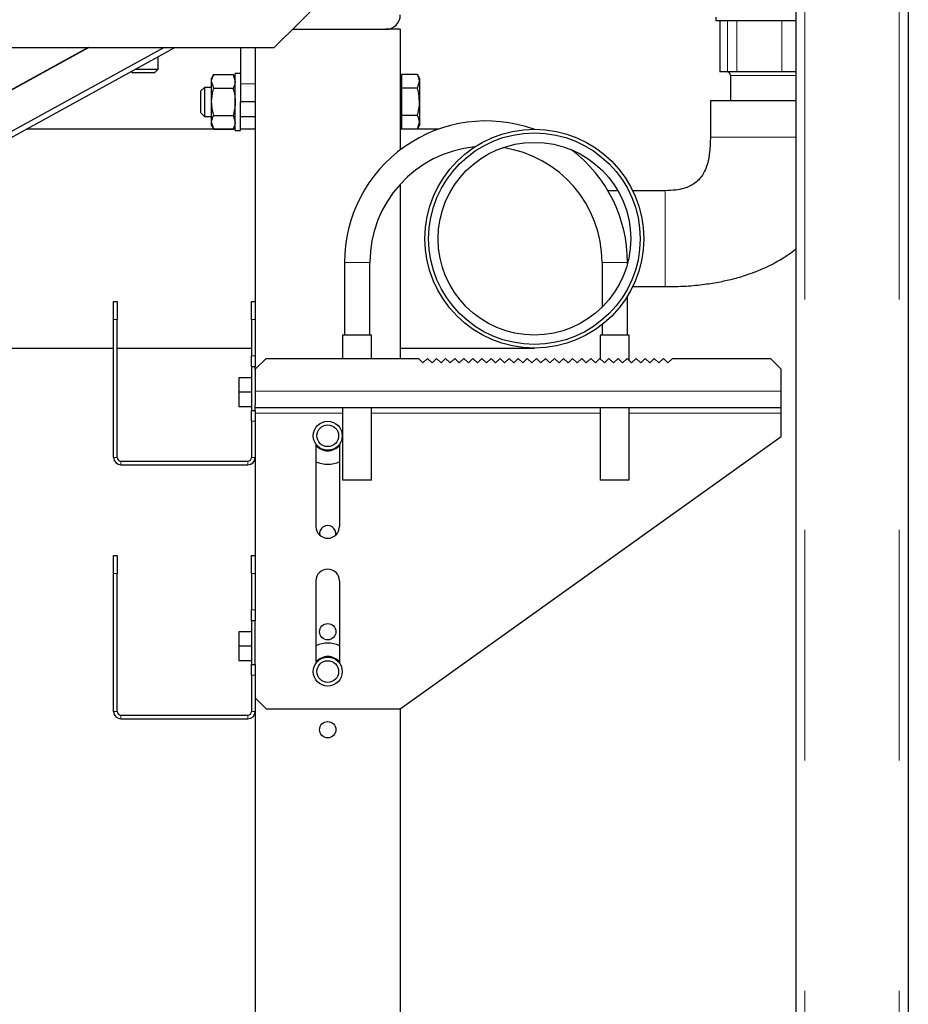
# Model space of a CAD drawing. Header units: millimetres. Extents: x 30 to 245, y 63 to 147.
# Tile 30 of 67: x 120.29 to 125.18, y 68.05 to 73.48. Entities that reach past the tile are written whole.
import ezdxf

# ---------------------------------------------------------------- set-up
doc = ezdxf.new("R2010")
doc.units = ezdxf.units.MM
doc.linetypes.add('PHANTOM', pattern=[12.7, 6.35, -1.27, 1.27, -1.27, 1.27, -1.27])

msp = doc.modelspace()

# ---------------------------------------------------------------- linework, layer by layer
at = {"color": 7, "linetype": 'Continuous', "lineweight": 25}
for p, q in [((124.5635, 90.9593), (124.5635, 65.8897)), ((125.1835, 90.9735), (125.1835, 65.8935)), ((121.6885, 73.3234), (122.1885, 73.8192)), ((124.1225, 73.4895), (124.1225, 73.4695)), ((121.7894, 73.4235), (122.3035, 73.4235)), ((122.3835, 73.4235), (122.3035, 73.4235)), ((122.3835, 73.4235), (122.3835, 72.7592)), ((124.5635, 73.4695), (124.1225, 73.4695)), ((124.1442, 73.4695), (124.1442, 73.1895)), ((119.9825, 73.3234), (121.6885, 73.3234)), ((119.9933, 72.6927), (121.1411, 73.3234)), ((120.6635, 73.3234), (120.0825, 73.0042)), ((120.6661, 73.3234), (120.0825, 73.0028)), ((121.0813, 73.3234), (120.0825, 72.7746)), ((121.5035, 73.3234), (121.5035, 73.1235)), ((121.5835, 73.3234), (121.5835, 71.9235)), ((121.0485, 73.2035), (121.0485, 73.2726)), ((120.9007, 73.1913), (120.9085, 73.1835)), ((121.0285, 73.1835), (120.9085, 73.1835)), ((120.9227, 73.2035), (121.0485, 73.2035)), ((121.0285, 73.1835), (121.0485, 73.2035)), ((121.3551, 73.1736), (121.3435, 73.1535)), ((121.3435, 73.136), (121.3435, 73.1535)), ((121.3551, 73.1736), (121.4619, 73.1736)), ((121.4735, 73.1535), (121.4619, 73.1736)), ((121.4619, 73.1736), (121.4735, 73.136)), ((121.5035, 73.1805), (121.4735, 73.1805)), ((121.4735, 72.8665), (121.4735, 73.1805)), ((122.3895, 73.1535), (122.3835, 73.1535)), ((122.3895, 73.1736), (122.3895, 73.136)), ((122.4779, 73.1736), (122.3895, 73.1736)), ((122.4895, 73.1535), (122.4779, 73.1736)), ((122.4895, 73.1535), (122.4895, 73.136)), ((124.1452, 73.1895), (124.1442, 73.1895)), ((124.1878, 73.1895), (124.1452, 73.1895)), ((124.2384, 73.1895), (124.1878, 73.1895)), ((124.2035, 73.1695), (124.2035, 73.0295)), ((124.4867, 73.1895), (124.2384, 73.1895)), ((124.5635, 73.1895), (124.4867, 73.1895)), ((121.3035, 73.1035), (121.2835, 73.0835)), ((121.3435, 73.1035), (121.3035, 73.1035)), ((121.3035, 73.1035), (121.3035, 72.9435)), ((121.3435, 73.0235), (121.3435, 73.136)), ((121.3551, 73.0985), (121.3435, 73.136)), ((121.3551, 73.0985), (121.4619, 73.0985)), ((121.5035, 73.1235), (121.5035, 73.0235)), ((122.3895, 73.136), (122.3895, 73.0985)), ((122.4779, 73.0985), (122.3895, 73.0985)), ((122.3895, 73.0985), (122.3895, 73.0235)), ((122.4779, 73.0985), (122.4895, 73.136)), ((122.4895, 73.136), (122.4895, 73.0235)), ((121.2835, 72.9635), (121.2835, 73.0835)), ((121.3435, 72.9109), (121.3435, 73.0235)), ((121.5035, 72.8665), (121.5035, 73.0235)), ((121.5835, 73.0235), (121.5035, 73.0235)), ((122.3895, 73.0235), (122.3895, 72.9484)), ((122.4895, 73.0235), (122.4895, 72.9109)), ((124.0925, 73.0295), (124.0925, 72.8295)), ((124.4725, 73.0295), (124.0925, 73.0295)), ((124.5635, 73.0295), (124.4725, 73.0295)), ((121.2835, 72.9635), (121.3035, 72.9435)), ((121.3035, 72.9435), (121.3435, 72.9435)), ((121.3551, 72.9484), (121.4619, 72.9484)), ((121.4619, 72.9484), (121.4735, 72.9109)), ((121.5035, 72.9435), (121.5835, 72.9435)), ((122.4779, 72.9484), (122.3895, 72.9484)), ((122.3895, 72.9484), (122.3895, 72.9109)), ((121.3551, 72.8734), (121.3435, 72.9109)), ((121.3435, 72.8935), (121.3435, 72.9109)), ((121.3435, 72.8935), (121.3551, 72.8734)), ((121.4619, 72.8734), (121.4735, 72.8935)), ((122.3835, 72.8935), (122.3895, 72.8935)), ((122.3895, 72.9109), (122.3895, 72.8734)), ((122.4779, 72.8734), (122.4895, 72.9109)), ((122.4779, 72.8734), (122.4895, 72.8935)), ((122.4895, 72.9109), (122.4895, 72.8935)), ((121.4735, 72.8725), (120.3204, 72.8725)), ((121.3551, 72.8734), (121.4619, 72.8734)), ((121.4735, 72.8665), (121.5035, 72.8665)), ((121.5835, 72.8725), (121.5035, 72.8725)), ((122.5921, 72.8725), (122.3835, 72.8725)), ((122.4779, 72.8734), (122.3895, 72.8734)), ((123.1225, 72.8725), (123.1192, 72.8725)), ((122.3835, 72.5704), (122.3835, 71.61)), ((123.583, 72.5339), (123.5279, 72.5339)), ((123.8425, 72.5339), (123.6645, 72.5339)), ((122.0756, 72.1383), (122.0756, 71.7383)), ((122.2156, 71.7383), (122.2156, 72.1383)), ((123.4956, 72.1383), (123.4956, 71.8917)), ((123.6356, 72.1329), (123.6356, 72.1383)), ((123.6645, 72.0051), (123.8425, 72.0051)), ((120.8035, 71.9235), (120.8235, 71.9235)), ((120.8035, 71.8235), (120.8035, 71.9235)), ((120.8235, 71.9235), (120.8235, 71.8235)), ((121.5635, 71.9235), (121.5835, 71.9235)), ((121.5635, 71.8235), (121.5635, 71.9235)), ((121.5835, 71.9235), (121.5835, 71.8235)), ((123.6356, 71.7383), (123.6356, 71.9528)), ((120.8035, 71.0635), (120.8035, 71.8235)), ((120.8235, 71.0635), (120.8235, 71.8235)), ((121.5635, 71.8235), (121.5635, 71.6235)), ((121.5835, 71.8235), (121.5835, 71.6235)), ((123.4956, 71.7958), (123.4956, 71.7383)), ((122.0656, 71.7383), (122.0656, 71.61)), ((122.2256, 71.7383), (122.0656, 71.7383)), ((122.2256, 71.61), (122.2256, 71.7383)), ((123.4856, 71.7383), (123.4856, 71.6079)), ((123.5656, 71.7383), (123.4856, 71.7383)), ((123.6456, 71.7383), (123.5656, 71.7383)), ((123.6456, 71.5979), (123.6456, 71.7383)), ((119.3225, 71.6665), (120.8035, 71.6665)), ((120.8235, 71.6665), (121.5635, 71.6665)), ((122.3835, 71.6665), (123.1225, 71.6665)), ((121.5635, 71.5635), (121.5635, 71.6235)), ((121.5835, 71.6235), (121.5835, 71.5635)), ((121.6435, 71.61), (121.5835, 71.55)), ((121.6435, 71.61), (122.4835, 71.61)), ((122.4835, 71.61), (122.5085, 71.585)), ((122.5085, 71.585), (122.5335, 71.61)), ((122.5335, 71.61), (122.5585, 71.585)), ((122.5585, 71.585), (122.5835, 71.61)), ((122.5835, 71.61), (122.6085, 71.585)), ((122.6085, 71.585), (122.6335, 71.61)), ((122.6335, 71.61), (122.6585, 71.585)), ((122.6585, 71.585), (122.6835, 71.61)), ((122.6835, 71.61), (122.7085, 71.585)), ((122.7085, 71.585), (122.7335, 71.61)), ((122.7335, 71.61), (122.7585, 71.585)), ((122.7585, 71.585), (122.7835, 71.61)), ((122.7835, 71.61), (122.8085, 71.585)), ((122.8085, 71.585), (122.8335, 71.61)), ((122.8335, 71.61), (122.8585, 71.585)), ((122.8585, 71.585), (122.8835, 71.61)), ((122.8835, 71.61), (122.9085, 71.585)), ((122.9085, 71.585), (122.9335, 71.61)), ((122.9335, 71.61), (122.9585, 71.585)), ((122.9585, 71.585), (122.9835, 71.61)), ((122.9835, 71.61), (123.0085, 71.585)), ((123.0085, 71.585), (123.0335, 71.61)), ((123.0335, 71.61), (123.0585, 71.585)), ((123.0585, 71.585), (123.0835, 71.61)), ((123.0835, 71.61), (123.1085, 71.585)), ((123.1085, 71.585), (123.1335, 71.61)), ((123.1335, 71.61), (123.1585, 71.585)), ((123.1585, 71.585), (123.1835, 71.61)), ((123.1835, 71.61), (123.2085, 71.585)), ((123.2085, 71.585), (123.2335, 71.61)), ((123.2335, 71.61), (123.2585, 71.585)), ((123.2585, 71.585), (123.2835, 71.61)), ((123.2835, 71.61), (123.3085, 71.585)), ((123.3085, 71.585), (123.3335, 71.61)), ((123.3335, 71.61), (123.3585, 71.585)), ((123.3585, 71.585), (123.3835, 71.61)), ((123.3835, 71.61), (123.4085, 71.585)), ((123.4085, 71.585), (123.4335, 71.61)), ((123.4335, 71.61), (123.4585, 71.585)), ((123.4585, 71.585), (123.4835, 71.61)), ((123.4835, 71.61), (123.5085, 71.585)), ((123.5085, 71.585), (123.5335, 71.61)), ((123.5335, 71.61), (123.5585, 71.585)), ((123.5585, 71.585), (123.5835, 71.61)), ((123.5835, 71.61), (123.6085, 71.585)), ((123.6085, 71.585), (123.6335, 71.61)), ((123.6335, 71.61), (123.6585, 71.585)), ((123.6585, 71.585), (123.6835, 71.61)), ((123.6835, 71.61), (123.7085, 71.585)), ((123.7085, 71.585), (123.7335, 71.61)), ((123.7335, 71.61), (123.7585, 71.585)), ((123.7585, 71.585), (123.7835, 71.61)), ((123.7835, 71.61), (123.8085, 71.585)), ((123.8085, 71.585), (123.8335, 71.61)), ((123.8335, 71.61), (123.8585, 71.585)), ((123.8585, 71.585), (123.8835, 71.61)), ((123.8835, 71.61), (124.4235, 71.61)), ((124.4835, 71.55), (124.4235, 71.61)), ((121.5835, 71.5635), (121.5635, 71.5635)), ((121.5635, 71.5635), (121.5635, 71.3235)), ((121.5835, 71.55), (121.5835, 71.5635)), ((121.5835, 71.55), (121.5835, 71.4283)), ((124.4835, 71.4283), (124.4835, 71.55)), ((121.5635, 71.5035), (121.4935, 71.5035)), ((121.4935, 71.5035), (121.4935, 71.4235)), ((121.4935, 71.4235), (121.4935, 71.3435)), ((121.5635, 71.4235), (121.4935, 71.4235)), ((121.5835, 71.4283), (121.5835, 71.3537)), ((124.4835, 71.3383), (124.4835, 71.4283)), ((121.5635, 71.3435), (121.4935, 71.3435)), ((121.5635, 71.3235), (121.5835, 71.3235)), ((121.5635, 71.2635), (121.5635, 71.3235)), ((121.5835, 71.3235), (121.5835, 71.3537)), ((121.5835, 71.3383), (124.4835, 71.3383)), ((121.5835, 71.3235), (121.5835, 71.2635)), ((122.0656, 71.3383), (122.0656, 70.9383)), ((122.2256, 70.9383), (122.2256, 71.3383)), ((123.4856, 71.3383), (123.4856, 70.9383)), ((123.6456, 70.9383), (123.6456, 71.3383)), ((124.4835, 71.3083), (124.4835, 71.3383)), ((124.4835, 71.1785), (124.4835, 71.3083)), ((121.5635, 71.2635), (121.5635, 71.0635)), ((121.5835, 71.2635), (121.5835, 71.0635)), ((122.3835, 69.6785), (124.4835, 71.1785)), ((121.9185, 71.1368), (121.9185, 70.6835)), ((122.0485, 71.1368), (122.0485, 70.6835)), ((120.8435, 71.0435), (121.5435, 71.0435)), ((121.5835, 71.0635), (121.5835, 70.5235)), ((120.8435, 71.0235), (121.5435, 71.0235)), ((122.2256, 70.9383), (122.0656, 70.9383)), ((123.5656, 70.9383), (123.4856, 70.9383)), ((123.6456, 70.9383), (123.5656, 70.9383)), ((120.8035, 70.5235), (120.8235, 70.5235)), ((120.8035, 70.4235), (120.8035, 70.5235)), ((120.8235, 70.5235), (120.8235, 70.4235)), ((121.5635, 70.4235), (121.5635, 70.5235)), ((121.5635, 70.5235), (121.5835, 70.5235)), ((121.5835, 70.5235), (121.5835, 70.4235)), ((120.8035, 69.6635), (120.8035, 70.4235)), ((120.8235, 69.6635), (120.8235, 70.4235)), ((121.5635, 70.4235), (121.5635, 70.2235)), ((121.5835, 70.4235), (121.5835, 70.2235)), ((121.9185, 70.3835), (121.9185, 69.9301)), ((122.0485, 70.3835), (122.0485, 69.9301)), ((121.5635, 70.1635), (121.5635, 70.2235)), ((121.5835, 70.2235), (121.5835, 70.1635)), ((121.5835, 70.1635), (121.5635, 70.1635)), ((121.5635, 70.1635), (121.5635, 69.9235)), ((121.5835, 69.9235), (121.5835, 70.1635)), ((121.5635, 70.1035), (121.4935, 70.1035)), ((121.4935, 70.1035), (121.4935, 70.0235)), ((121.5635, 70.0235), (121.4935, 70.0235)), ((121.4935, 70.0235), (121.4935, 69.9435)), ((121.5635, 69.9435), (121.4935, 69.9435)), ((121.5635, 69.9235), (121.5835, 69.9235)), ((121.5635, 69.8635), (121.5635, 69.9235)), ((121.5835, 69.9235), (121.5835, 69.8635)), ((121.5635, 69.8635), (121.5635, 69.6635)), ((121.5835, 69.8635), (121.5835, 69.6635)), ((121.5835, 69.7385), (121.6435, 69.6785)), ((121.6435, 69.6785), (122.3835, 69.6785)), ((122.3835, 69.6785), (122.3835, 67.4235)), ((120.8435, 69.6435), (121.5435, 69.6435)), ((120.8435, 69.6235), (121.5435, 69.6235)), ((121.5835, 69.6635), (121.5835, 67.4235))]:
    msp.add_line(p, q, dxfattribs=at)
at = {"color": 8, "linetype": 'PHANTOM', "lineweight": 18}
for p, q in [((124.6135, 90.9843), (124.6135, 65.8826)), ((125.1335, 90.9843), (125.1335, 65.8826)), ((124.1452, 73.1895), (124.1452, 73.4695)), ((124.1878, 73.1895), (124.1878, 73.4695)), ((124.2384, 73.1895), (124.2384, 73.4695)), ((124.4867, 73.1895), (124.4867, 73.4695)), ((124.5635, 73.1695), (124.2035, 73.1695)), ((121.5835, 73.1235), (121.5035, 73.1235)), ((122.0756, 72.1383), (122.1456, 72.1383)), ((122.1456, 72.1383), (122.2156, 72.1383)), ((123.5656, 72.1383), (123.4956, 72.1383)), ((123.6356, 72.1383), (123.5656, 72.1383)), ((120.8235, 71.8235), (120.8035, 71.8235)), ((121.5835, 71.8235), (121.5635, 71.8235)), ((121.5635, 71.6235), (121.5835, 71.6235)), ((121.5835, 71.4283), (124.4835, 71.4283)), ((121.5835, 71.3083), (122.0656, 71.3083)), ((122.2256, 71.3083), (123.4856, 71.3083)), ((123.6456, 71.3083), (124.4835, 71.3083)), ((121.5835, 71.2635), (121.5635, 71.2635)), ((120.8235, 71.0635), (120.8035, 71.0635)), ((120.8435, 71.0235), (120.8435, 71.0435)), ((121.5435, 71.0235), (121.5435, 71.0435)), ((121.5635, 71.0635), (121.5835, 71.0635)), ((120.8235, 70.4235), (120.8035, 70.4235)), ((121.5835, 70.4235), (121.5635, 70.4235)), ((121.5635, 70.2235), (121.5835, 70.2235)), ((121.5835, 69.8635), (121.5635, 69.8635)), ((120.8235, 69.6635), (120.8035, 69.6635)), ((120.8435, 69.6235), (120.8435, 69.6435)), ((121.5435, 69.6235), (121.5435, 69.6435)), ((121.5635, 69.6635), (121.5835, 69.6635))]:
    msp.add_line(p, q, dxfattribs=at)
at = {"color": 7, "linetype": 'Continuous', "lineweight": 25}
for centre, radius in [((123.1225, 72.2695), 0.603), ((123.1225, 72.2695), 0.583), ((123.1225, 72.2695), 0.531), ((121.9835, 71.1835), 0.08), ((121.9835, 71.1835), 0.06), ((121.9835, 70.1035), 0.045), ((121.9835, 69.8835), 0.08), ((121.9835, 69.8835), 0.06), ((121.9835, 69.5635), 0.045)]:
    msp.add_circle(centre, radius, dxfattribs=at)
for centre, radius, start, end in [((122.3035, 73.5035), 0.08, 270, 0), ((124.1835, 73.1695), 0.02, 0, 90), ((122.8556, 72.1383), 0.78, 70.2514, 180), ((122.8556, 72.1383), 0.64, 95.4878, 180), ((122.8556, 72.1383), 0.64, 0, 81.5796), ((122.8556, 72.1383), 0.78, 0, 52.7405), ((121.9835, 71.1835), 0.083, 218.4517, 321.5483), ((120.8435, 71.0635), 0.04, 180, 270), ((120.8435, 71.0635), 0.02, 180, 270), ((121.5435, 71.0635), 0.04, 270, 0), ((121.5435, 71.0635), 0.02, 270, 0), ((121.9835, 71.1835), 0.157, 245.5428, 294.4572), ((121.9835, 70.6835), 0.065, 180, 0), ((121.9835, 70.6435), 0.045, 350.4059, 189.5941), ((121.9835, 70.3835), 0.065, 0, 180), ((121.9835, 69.8835), 0.157, 65.5428, 114.4572), ((121.9835, 69.8835), 0.083, 38.4517, 141.5483), ((120.8435, 69.6635), 0.04, 180, 270), ((120.8435, 69.6635), 0.02, 180, 270), ((121.5435, 69.6635), 0.04, 270, 0), ((121.5435, 69.6635), 0.02, 270, 0)]:
    msp.add_arc(centre, radius, start, end, dxfattribs=at)
for points, knots in [([(121.3435, 73.136), (121.3435, 73.1369), (121.3437, 73.1496), (121.3496, 73.162), (121.3551, 73.1736)], [0, 0, 0, 0, 0.070215, 1, 1, 1, 1]), ([(122.4895, 73.136), (122.4895, 73.1369), (122.4893, 73.1496), (122.4834, 73.162), (122.4779, 73.1736)], [0, 0, 0, 0, 0.070215, 1, 1, 1, 1]), ([(121.3435, 73.0235), (121.3449, 73.0431), (121.3467, 73.0685), (121.3536, 73.093), (121.3551, 73.0985)], [0, 0, 0, 0, 0.773099, 1, 1, 1, 1]), ([(121.4735, 73.136), (121.4735, 73.1352), (121.4733, 73.1225), (121.4674, 73.1101), (121.4619, 73.0985)], [0, 0, 0, 0, 0.0702147, 1, 1, 1, 1]), ([(121.4619, 73.0985), (121.4635, 73.093), (121.4703, 73.0685), (121.4721, 73.0431), (121.4735, 73.0235)], [0, 0, 0, 0, 0.2269, 1, 1, 1, 1]), ([(122.4895, 73.0235), (122.488, 73.0438), (122.4861, 73.0692), (122.4793, 73.0936), (122.4779, 73.0985)], [0, 0, 0, 0, 0.798791, 1, 1, 1, 1]), ([(121.3551, 72.9484), (121.3504, 72.9671), (121.3442, 72.9919), (121.3437, 73.0173), (121.3435, 73.0235)], [0, 0, 0, 0, 0.755634, 1, 1, 1, 1]), ([(121.4735, 73.0235), (121.4734, 73.0173), (121.4728, 72.9919), (121.4666, 72.9671), (121.4619, 72.9484)], [0, 0, 0, 0, 0.244365, 1, 1, 1, 1]), ([(122.4779, 72.9484), (122.4827, 72.9676), (122.4889, 72.9924), (122.4894, 73.0178), (122.4895, 73.0235)], [0, 0, 0, 0, 0.775832, 1, 1, 1, 1]), ([(121.3435, 72.9109), (121.3435, 72.9118), (121.3437, 72.9244), (121.3496, 72.9369), (121.3551, 72.9484)], [0, 0, 0, 0, 0.070213, 1, 1, 1, 1]), ([(122.4895, 72.9109), (122.4895, 72.9118), (122.4893, 72.9244), (122.4834, 72.9369), (122.4779, 72.9484)], [0, 0, 0, 0, 0.070213, 1, 1, 1, 1]), ([(121.4735, 72.9109), (121.4735, 72.91), (121.4733, 72.8973), (121.4674, 72.8849), (121.4619, 72.8734)], [0, 0, 0, 0, 0.070215, 1, 1, 1, 1]), ([(124.0925, 72.8295), (124.092, 72.802), (124.0911, 72.7524), (124.0798, 72.6892), (124.0634, 72.6442), (124.0463, 72.6148), (124.0268, 72.5911), (124.0045, 72.5727), (123.9765, 72.5571), (123.9435, 72.5449), (123.8976, 72.5355), (123.8626, 72.5345), (123.8425, 72.5339)], [0, 0, 0, 0, 0.18177, 0.328434, 0.428515, 0.499939, 0.553388, 0.631878, 0.68994, 0.765398, 0.865187, 1, 1, 1, 1]), ([(123.8425, 72.0051), (123.8815, 72.0057), (123.9544, 72.007), (124.0564, 72.0169), (124.1445, 72.0309), (124.2268, 72.0496), (124.3025, 72.0723), (124.3707, 72.0987), (124.4249, 72.1241), (124.4671, 72.147), (124.4992, 72.1665), (124.53, 72.1872), (124.5509, 72.2016), (124.5631, 72.212), (124.5635, 72.2123)], [0, 0, 0, 0, 0.153101, 0.286199, 0.402057, 0.502965, 0.617453, 0.712195, 0.789809, 0.852199, 0.900735, 0.937088, 0.998124, 1, 1, 1, 1])]:
    msp.add_open_spline(points, degree=3, knots=knots, dxfattribs=at)
at = {"color": 8, "linetype": 'PHANTOM', "lineweight": 18}
for points, knots in [([(124.4725, 72.8295), (124.4476, 72.8295), (124.3979, 72.8295), (124.3262, 72.8295), (124.26, 72.8295), (124.2021, 72.8295), (124.1545, 72.8295), (124.1194, 72.8295), (124.0968, 72.8295), (124.0939, 72.8295), (124.0925, 72.8295)], [0, 0, 0, 0, 0.124999, 0.25, 0.374999, 0.5, 0.625, 0.75, 0.875, 1, 1, 1, 1]), ([(124.5635, 72.8295), (124.5579, 72.8295), (124.5286, 72.8295), (124.4976, 72.8295), (124.4725, 72.8295)], [0, 0, 0, 0, 0.191328, 1, 1, 1, 1]), ([(123.8425, 72.0051), (123.8425, 72.0051), (123.8425, 72.0034), (123.8425, 72.0093), (123.8425, 72.0234), (123.8425, 72.0483), (123.8425, 72.0813), (123.8425, 72.1216), (123.8425, 72.1676), (123.8425, 72.2176), (123.8425, 72.2695), (123.8425, 72.3214), (123.8425, 72.3713), (123.8425, 72.4173), (123.8425, 72.4576), (123.8425, 72.4908), (123.8425, 72.5152), (123.8425, 72.5309), (123.8425, 72.5329), (123.8425, 72.5339)], [0, 0, 0, 0, 0.000256, 0.06274, 0.125224, 0.187708, 0.250192, 0.312676, 0.37516, 0.437644, 0.500128, 0.562612, 0.625096, 0.68758, 0.750064, 0.812548, 0.875032, 0.937516, 1, 1, 1, 1])]:
    msp.add_open_spline(points, degree=3, knots=knots, dxfattribs=at)

doc.saveas('drawing.dxf')
